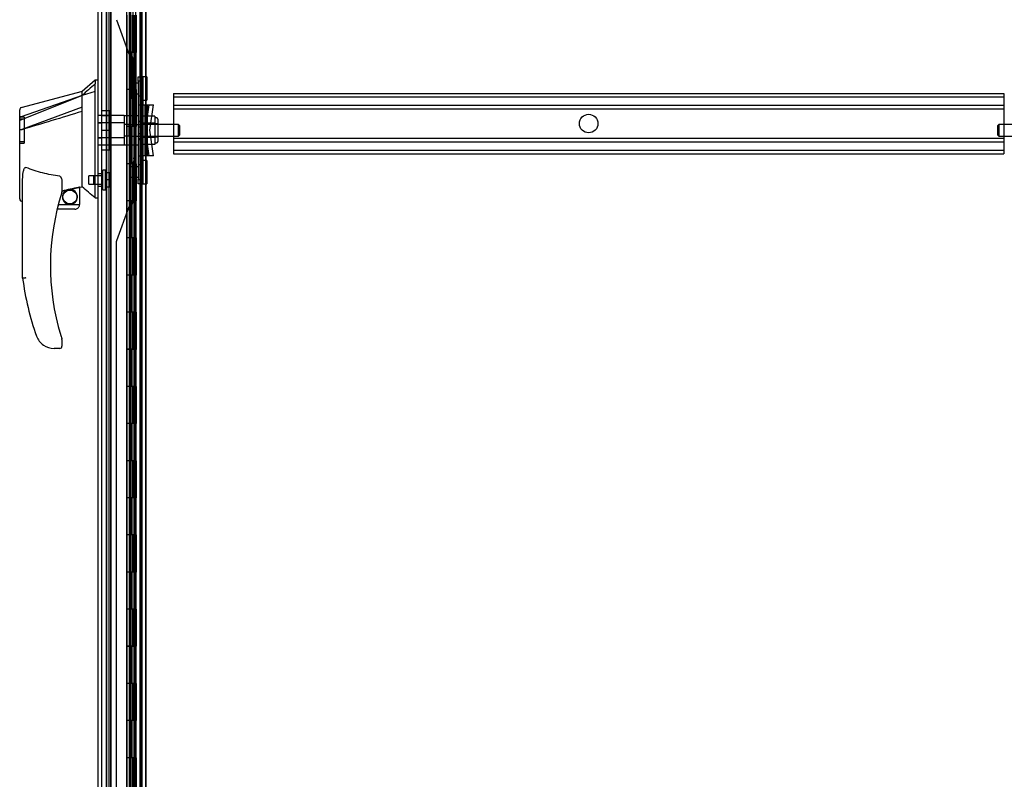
# Model space of a CAD drawing. Header units: inches. Extents: x 1 to 359, y -2 to 239.
# Tile 2 of 103: x 19 to 46, y 89 to 109. Entities that reach past the tile are written whole.
import ezdxf
from ezdxf.lldxf.tags import DXFTag

# ---------------------------------------------------------------- set-up
doc = ezdxf.new("R2010")
doc.units = ezdxf.units.IN
doc.header["$MEASUREMENT"] = 0
for name, color, linetype in [('COM53964-2', 7, 'Continuous'), ('COM54746-60', 7, 'Continuous'), ('COM70220', 7, 'Continuous'), ('COM70739-9', 7, 'Continuous'), ('COM70838', 7, 'Continuous'), ('COM70839-3', 7, 'Continuous'), ('COM71196-8', 7, 'Continuous'), ('COM71197-1', 7, 'Continuous'), ('Default', 7, 'Continuous'), ('HAN13068', 7, 'Continuous'), ('HAN13068_NUT', 7, 'Continuous'), ('HAN13068_SCREW', 7, 'Continuous'), ('HAN_NUT', 7, 'Continuous'), ('RVT19000', 7, 'Continuous'), ('SPC87322', 7, 'Continuous')]:
    doc.layers.add(name, color=color, linetype=linetype)
tags = doc.linetypes.add('HIDDEN2', pattern=[0.1875, 0.125, -0.0625]).pattern_tags.tags
tags[6:7] = [DXFTag(74, 4), DXFTag(75, 0), DXFTag(340, '0'), DXFTag(46, 0.0), DXFTag(50, 0.0), DXFTag(44, 0.0), DXFTag(45, 0.0)]
tags[4:5] = [DXFTag(74, 4), DXFTag(75, 0), DXFTag(340, '0'), DXFTag(46, 0.0), DXFTag(50, 0.0), DXFTag(44, 0.0), DXFTag(45, 0.0)]

# ---------------------------------------------------------------- blocks, each defined once
blk = doc.blocks.new('SE1')
at = {"layer": 'COM53964-2', "color": 7, "linetype": 'HIDDEN2'}
for p, q in [((23.159, 107.513), (23.159, 107.375)), ((23.159, 107.513), (45.534, 107.513)), ((45.534, 107.513), (45.534, 107.375)), ((23.159, 107.418), (45.534, 107.418)), ((23.159, 107.375), (23.159, 106.026)), ((23.159, 107.194), (45.534, 107.194)), ((45.534, 107.375), (45.534, 106.026)), ((23.159, 107.099), (45.534, 107.099)), ((23.159, 106.302), (45.534, 106.302)), ((23.159, 106.207), (45.534, 106.207)), ((23.159, 106.026), (23.159, 105.888)), ((23.159, 105.983), (45.534, 105.983)), ((23.159, 105.888), (45.534, 105.888)), ((45.534, 106.026), (45.534, 105.888))]:
    blk.add_line(p, q, dxfattribs=at)
blk.add_circle((34.347, 106.7), 0.25, dxfattribs=at)
at = {"layer": 'COM54746-60', "color": 7, "linetype": 'HIDDEN2'}
for p, q in [((21.414, 136.618), (21.414, 76.618)), ((22.255, 136.618), (22.255, 76.618)), ((21.969, 135.618), (21.969, 76.618)), ((22.069, 76.618), (22.069, 135.618)), ((21.964, 109.618), (21.964, 108.617)), ((22.008, 109.618), (22.008, 108.617)), ((22.014, 109.618), (22.014, 108.617)), ((22.019, 108.618), (22.019, 109.618)), ((22.061, 108.618), (22.061, 109.618)), ((22.074, 108.617), (22.074, 109.618)), ((22.106, 108.618), (22.106, 109.618)), ((22.154, 108.618), (22.154, 109.618)), ((22.255, 109.466), (22.317, 109.466)), ((21.964, 108.619), (21.902, 108.619)), ((21.964, 108.619), (22.008, 108.619)), ((21.964, 108.618), (21.964, 107.618)), ((22.136, 108.619), (22.008, 108.619)), ((22.008, 107.618), (22.008, 108.617)), ((22.014, 107.618), (22.014, 108.617)), ((22.019, 108.618), (22.019, 107.618)), ((22.061, 108.618), (22.061, 107.618)), ((22.074, 107.618), (22.074, 108.617)), ((22.136, 108.617), (22.136, 108.618)), ((22.136, 107.618), (22.136, 108.617)), ((22.145, 108.618), (22.145, 107.618)), ((22.15, 107.618), (22.15, 108.618)), ((22.154, 108.618), (22.15, 108.618)), ((22.154, 107.618), (22.154, 108.618)), ((21.964, 107.618), (21.964, 106.617)), ((22.008, 107.618), (22.008, 106.617)), ((22.014, 107.618), (22.014, 106.617)), ((22.019, 106.618), (22.019, 107.618)), ((22.061, 106.618), (22.061, 107.618)), ((22.074, 106.617), (22.074, 107.618)), ((22.106, 106.618), (22.106, 107.618)), ((22.154, 107.618), (22.15, 107.618)), ((22.154, 106.618), (22.154, 107.618)), ((21.964, 106.619), (21.902, 106.619)), ((21.964, 106.619), (22.008, 106.619)), ((21.964, 106.618), (21.964, 105.618)), ((22.136, 106.619), (22.008, 106.619)), ((22.008, 105.618), (22.008, 106.617)), ((22.014, 105.618), (22.014, 106.617)), ((22.019, 106.618), (22.019, 105.618)), ((22.061, 106.618), (22.061, 105.618)), ((22.074, 105.618), (22.074, 106.617)), ((22.136, 106.617), (22.136, 106.618)), ((22.136, 105.618), (22.136, 106.617)), ((22.145, 106.618), (22.145, 105.618)), ((22.15, 105.618), (22.15, 106.618)), ((22.154, 106.618), (22.15, 106.618)), ((22.154, 105.618), (22.154, 106.618)), ((21.964, 105.618), (21.964, 104.617)), ((22.008, 105.618), (22.008, 104.617)), ((22.014, 105.618), (22.014, 104.617)), ((22.019, 104.618), (22.019, 105.618)), ((22.061, 104.618), (22.061, 105.618)), ((22.074, 104.617), (22.074, 105.618)), ((22.106, 104.618), (22.106, 105.618)), ((22.154, 105.618), (22.15, 105.618)), ((22.154, 104.618), (22.154, 105.618)), ((21.964, 104.619), (21.902, 104.619)), ((21.964, 104.619), (22.008, 104.619)), ((21.964, 104.618), (21.964, 103.618)), ((22.136, 104.619), (22.008, 104.619)), ((22.008, 103.618), (22.008, 104.617)), ((22.014, 103.618), (22.014, 104.617)), ((22.019, 104.618), (22.019, 103.618)), ((22.061, 104.618), (22.061, 103.618)), ((22.074, 103.618), (22.074, 104.617)), ((22.136, 104.617), (22.136, 104.618)), ((22.136, 103.618), (22.136, 104.617)), ((22.145, 104.618), (22.145, 103.618)), ((22.15, 103.618), (22.15, 104.618)), ((22.154, 104.618), (22.15, 104.618)), ((22.154, 103.618), (22.154, 104.618)), ((22.317, 103.77), (22.255, 103.77)), ((21.964, 103.618), (21.964, 102.617)), ((22.008, 103.618), (22.008, 102.617)), ((22.014, 103.618), (22.014, 102.617)), ((22.019, 102.618), (22.019, 103.618)), ((22.061, 102.618), (22.061, 103.618)), ((22.074, 102.617), (22.074, 103.618)), ((22.106, 102.618), (22.106, 103.618)), ((22.154, 103.618), (22.15, 103.618)), ((22.154, 102.618), (22.154, 103.618)), ((22.255, 103.466), (22.317, 103.466)), ((21.964, 102.619), (21.902, 102.619)), ((21.964, 102.619), (22.008, 102.619)), ((21.964, 102.618), (21.964, 101.618)), ((22.136, 102.619), (22.008, 102.619)), ((22.008, 101.618), (22.008, 102.617)), ((22.014, 101.618), (22.014, 102.617)), ((22.019, 102.618), (22.019, 101.618)), ((22.061, 102.618), (22.061, 101.618)), ((22.074, 101.618), (22.074, 102.617)), ((22.136, 102.617), (22.136, 102.618)), ((22.136, 101.618), (22.136, 102.617)), ((22.145, 102.618), (22.145, 101.618)), ((22.15, 101.618), (22.15, 102.618)), ((22.154, 102.618), (22.15, 102.618)), ((22.154, 101.618), (22.154, 102.618)), ((21.964, 101.618), (21.964, 100.617)), ((22.008, 101.618), (22.008, 100.617)), ((22.014, 101.618), (22.014, 100.617)), ((22.019, 100.618), (22.019, 101.618)), ((22.061, 100.618), (22.061, 101.618)), ((22.074, 100.617), (22.074, 101.618)), ((22.106, 100.618), (22.106, 101.618)), ((22.154, 101.618), (22.15, 101.618)), ((22.154, 100.618), (22.154, 101.618)), ((21.964, 100.619), (21.902, 100.619)), ((21.964, 100.619), (22.008, 100.619)), ((21.964, 100.618), (21.964, 99.618)), ((22.136, 100.619), (22.008, 100.619)), ((22.008, 99.618), (22.008, 100.617)), ((22.014, 99.618), (22.014, 100.617)), ((22.019, 100.618), (22.019, 99.618)), ((22.061, 100.618), (22.061, 99.618)), ((22.074, 99.618), (22.074, 100.617)), ((22.136, 100.617), (22.136, 100.618)), ((22.136, 99.618), (22.136, 100.617)), ((22.145, 100.618), (22.145, 99.618)), ((22.15, 99.618), (22.15, 100.618)), ((22.154, 100.618), (22.15, 100.618)), ((22.154, 99.618), (22.154, 100.618)), ((21.964, 99.618), (21.964, 98.617)), ((22.008, 99.618), (22.008, 98.617)), ((22.014, 99.618), (22.014, 98.617)), ((22.019, 98.618), (22.019, 99.618)), ((22.061, 98.618), (22.061, 99.618)), ((22.074, 98.617), (22.074, 99.618)), ((22.106, 98.618), (22.106, 99.618)), ((22.154, 99.618), (22.15, 99.618)), ((22.154, 98.618), (22.154, 99.618)), ((21.964, 98.619), (21.902, 98.619)), ((21.964, 98.619), (22.008, 98.619)), ((21.964, 98.618), (21.964, 97.618)), ((22.136, 98.619), (22.008, 98.619)), ((22.008, 97.618), (22.008, 98.617)), ((22.014, 97.618), (22.014, 98.617)), ((22.019, 98.618), (22.019, 97.618)), ((22.061, 98.618), (22.061, 97.618)), ((22.074, 97.618), (22.074, 98.617)), ((22.136, 98.617), (22.136, 98.618)), ((22.136, 97.618), (22.136, 98.617)), ((22.145, 98.618), (22.145, 97.618)), ((22.15, 97.618), (22.15, 98.618)), ((22.154, 98.618), (22.15, 98.618)), ((22.154, 97.618), (22.154, 98.618)), ((22.317, 97.77), (22.255, 97.77)), ((21.964, 97.618), (21.964, 96.617)), ((22.008, 97.618), (22.008, 96.617)), ((22.014, 97.618), (22.014, 96.617)), ((22.019, 96.618), (22.019, 97.618)), ((22.061, 96.618), (22.061, 97.618)), ((22.074, 96.617), (22.074, 97.618)), ((22.106, 96.618), (22.106, 97.618)), ((22.154, 97.618), (22.15, 97.618)), ((22.154, 96.618), (22.154, 97.618)), ((22.255, 97.466), (22.317, 97.466)), ((21.964, 96.619), (21.902, 96.619)), ((21.964, 96.619), (22.008, 96.619)), ((21.964, 96.618), (21.964, 95.618)), ((22.136, 96.619), (22.008, 96.619)), ((22.008, 95.618), (22.008, 96.617)), ((22.014, 95.618), (22.014, 96.617)), ((22.019, 96.618), (22.019, 95.618)), ((22.061, 96.618), (22.061, 95.618)), ((22.074, 95.618), (22.074, 96.617)), ((22.136, 96.617), (22.136, 96.618)), ((22.136, 95.618), (22.136, 96.617)), ((22.145, 96.618), (22.145, 95.618)), ((22.15, 95.618), (22.15, 96.618)), ((22.154, 96.618), (22.15, 96.618)), ((22.154, 95.618), (22.154, 96.618)), ((21.964, 95.618), (21.964, 94.617)), ((22.008, 95.618), (22.008, 94.617)), ((22.014, 95.618), (22.014, 94.617)), ((22.019, 94.618), (22.019, 95.618)), ((22.061, 94.618), (22.061, 95.618)), ((22.074, 94.617), (22.074, 95.618)), ((22.106, 94.618), (22.106, 95.618)), ((22.154, 95.618), (22.15, 95.618)), ((22.154, 94.618), (22.154, 95.618)), ((21.964, 94.619), (21.902, 94.619)), ((21.964, 94.619), (22.008, 94.619)), ((21.964, 94.618), (21.964, 93.618)), ((22.136, 94.619), (22.008, 94.619)), ((22.008, 93.618), (22.008, 94.617)), ((22.014, 93.618), (22.014, 94.617)), ((22.019, 94.618), (22.019, 93.618)), ((22.061, 94.618), (22.061, 93.618)), ((22.074, 93.618), (22.074, 94.617)), ((22.136, 94.617), (22.136, 94.618)), ((22.136, 93.618), (22.136, 94.617)), ((22.145, 94.618), (22.145, 93.618)), ((22.15, 93.618), (22.15, 94.618)), ((22.154, 94.618), (22.15, 94.618)), ((22.154, 93.618), (22.154, 94.618)), ((21.964, 93.618), (21.964, 92.617)), ((22.008, 93.618), (22.008, 92.617)), ((22.014, 93.618), (22.014, 92.617)), ((22.019, 92.618), (22.019, 93.618)), ((22.061, 92.618), (22.061, 93.618)), ((22.074, 92.617), (22.074, 93.618)), ((22.106, 92.618), (22.106, 93.618)), ((22.154, 93.618), (22.15, 93.618)), ((22.154, 92.618), (22.154, 93.618)), ((21.964, 92.619), (21.902, 92.619)), ((21.964, 92.619), (22.008, 92.619)), ((21.964, 92.618), (21.964, 91.618)), ((22.136, 92.619), (22.008, 92.619)), ((22.008, 91.618), (22.008, 92.617)), ((22.014, 91.618), (22.014, 92.617)), ((22.019, 92.618), (22.019, 91.618)), ((22.061, 92.618), (22.061, 91.618)), ((22.074, 91.618), (22.074, 92.617)), ((22.136, 92.617), (22.136, 92.618)), ((22.136, 91.618), (22.136, 92.617)), ((22.145, 92.618), (22.145, 91.618)), ((22.15, 91.618), (22.15, 92.618)), ((22.154, 92.618), (22.15, 92.618)), ((22.154, 91.618), (22.154, 92.618)), ((21.964, 91.618), (21.964, 90.617)), ((22.008, 91.618), (22.008, 90.617)), ((22.014, 91.618), (22.014, 90.617)), ((22.019, 90.618), (22.019, 91.618)), ((22.061, 90.618), (22.061, 91.618)), ((22.074, 90.617), (22.074, 91.618)), ((22.106, 90.618), (22.106, 91.618)), ((22.154, 91.618), (22.15, 91.618)), ((22.154, 90.618), (22.154, 91.618)), ((22.317, 91.77), (22.255, 91.77)), ((22.255, 91.466), (22.317, 91.466)), ((21.964, 90.619), (21.902, 90.619)), ((21.964, 90.619), (22.008, 90.619)), ((21.964, 90.618), (21.964, 89.618)), ((22.136, 90.619), (22.008, 90.619)), ((22.008, 89.618), (22.008, 90.617)), ((22.014, 89.618), (22.014, 90.617)), ((22.019, 90.618), (22.019, 89.618)), ((22.061, 90.618), (22.061, 89.618)), ((22.074, 89.618), (22.074, 90.617)), ((22.136, 90.617), (22.136, 90.618)), ((22.136, 89.618), (22.136, 90.617)), ((22.145, 90.618), (22.145, 89.618)), ((22.15, 89.618), (22.15, 90.618)), ((22.154, 90.618), (22.15, 90.618)), ((22.154, 89.618), (22.154, 90.618)), ((21.964, 89.618), (21.964, 88.617)), ((22.008, 89.618), (22.008, 88.617)), ((22.014, 89.618), (22.014, 88.617)), ((22.019, 88.618), (22.019, 89.618)), ((22.061, 88.618), (22.061, 89.618)), ((22.074, 88.617), (22.074, 89.618)), ((22.106, 88.618), (22.106, 89.618)), ((22.154, 89.618), (22.15, 89.618)), ((22.154, 88.618), (22.154, 89.618))]:
    blk.add_line(p, q, dxfattribs=at)
at = {"layer": 'COM54746-60', "color": 7, "linetype": 'Continuous'}
for p, q in [((21.902, 109.618), (21.902, 108.617)), ((22.136, 108.618), (22.136, 109.618)), ((22.145, 108.618), (22.145, 109.618)), ((22.15, 109.618), (22.15, 108.618)), ((22.106, 108.618), (21.902, 108.618)), ((21.902, 108.618), (21.902, 107.618)), ((22.136, 108.617), (21.902, 108.617)), ((22.106, 108.618), (22.106, 107.618)), ((22.15, 108.618), (22.106, 108.618)), ((21.902, 107.618), (21.902, 106.617)), ((22.106, 107.618), (21.902, 107.618)), ((22.106, 107.618), (21.902, 107.618)), ((22.15, 107.618), (22.106, 107.618)), ((22.136, 106.618), (22.136, 107.618)), ((22.145, 106.618), (22.145, 107.618)), ((22.15, 107.618), (22.15, 106.618)), ((22.106, 106.618), (21.902, 106.618)), ((21.902, 106.618), (21.902, 105.618)), ((22.136, 106.617), (21.902, 106.617)), ((22.106, 106.618), (22.106, 105.618)), ((22.15, 106.618), (22.106, 106.618)), ((21.902, 105.618), (21.902, 104.617)), ((22.106, 105.618), (21.902, 105.618)), ((22.106, 105.618), (21.902, 105.618)), ((22.15, 105.618), (22.106, 105.618)), ((22.136, 104.618), (22.136, 105.618)), ((22.145, 104.618), (22.145, 105.618)), ((22.15, 105.618), (22.15, 104.618)), ((22.106, 104.618), (21.902, 104.618)), ((21.902, 104.618), (21.902, 103.618)), ((22.136, 104.617), (21.902, 104.617)), ((22.106, 104.618), (22.106, 103.618)), ((22.15, 104.618), (22.106, 104.618)), ((21.902, 103.618), (21.902, 102.617)), ((22.106, 103.618), (21.902, 103.618)), ((22.106, 103.618), (21.902, 103.618)), ((22.15, 103.618), (22.106, 103.618)), ((22.136, 102.618), (22.136, 103.618)), ((22.145, 102.618), (22.145, 103.618)), ((22.15, 103.618), (22.15, 102.618)), ((22.106, 102.618), (21.902, 102.618)), ((21.902, 102.618), (21.902, 101.618)), ((22.136, 102.617), (21.902, 102.617)), ((22.106, 102.618), (22.106, 101.618)), ((22.15, 102.618), (22.106, 102.618)), ((21.902, 101.618), (21.902, 100.617)), ((22.106, 101.618), (21.902, 101.618)), ((22.106, 101.618), (21.902, 101.618)), ((22.15, 101.618), (22.106, 101.618)), ((22.136, 100.618), (22.136, 101.618)), ((22.145, 100.618), (22.145, 101.618)), ((22.15, 101.618), (22.15, 100.618)), ((22.106, 100.618), (21.902, 100.618)), ((21.902, 100.618), (21.902, 99.618)), ((22.136, 100.617), (21.902, 100.617)), ((22.106, 100.618), (22.106, 99.618)), ((22.15, 100.618), (22.106, 100.618)), ((21.902, 99.618), (21.902, 98.617)), ((22.106, 99.618), (21.902, 99.618)), ((22.106, 99.618), (21.902, 99.618)), ((22.15, 99.618), (22.106, 99.618)), ((22.136, 98.618), (22.136, 99.618)), ((22.145, 98.618), (22.145, 99.618)), ((22.15, 99.618), (22.15, 98.618)), ((22.106, 98.618), (21.902, 98.618)), ((21.902, 98.618), (21.902, 97.618)), ((22.136, 98.617), (21.902, 98.617)), ((22.106, 98.618), (22.106, 97.618)), ((22.15, 98.618), (22.106, 98.618)), ((21.902, 97.618), (21.902, 96.617)), ((22.106, 97.618), (21.902, 97.618)), ((22.106, 97.618), (21.902, 97.618)), ((22.15, 97.618), (22.106, 97.618)), ((22.136, 96.618), (22.136, 97.618)), ((22.145, 96.618), (22.145, 97.618)), ((22.15, 97.618), (22.15, 96.618)), ((22.106, 96.618), (21.902, 96.618)), ((21.902, 96.618), (21.902, 95.618)), ((22.136, 96.617), (21.902, 96.617)), ((22.106, 96.618), (22.106, 95.618)), ((22.15, 96.618), (22.106, 96.618)), ((21.902, 95.618), (21.902, 94.617)), ((22.106, 95.618), (21.902, 95.618)), ((22.106, 95.618), (21.902, 95.618)), ((22.15, 95.618), (22.106, 95.618)), ((22.136, 94.618), (22.136, 95.618)), ((22.145, 94.618), (22.145, 95.618)), ((22.15, 95.618), (22.15, 94.618)), ((22.106, 94.618), (21.902, 94.618)), ((21.902, 94.618), (21.902, 93.618)), ((22.136, 94.617), (21.902, 94.617)), ((22.106, 94.618), (22.106, 93.618)), ((22.15, 94.618), (22.106, 94.618)), ((21.902, 93.618), (21.902, 92.617)), ((22.106, 93.618), (21.902, 93.618)), ((22.106, 93.618), (21.902, 93.618)), ((22.15, 93.618), (22.106, 93.618)), ((22.136, 92.618), (22.136, 93.618)), ((22.145, 92.618), (22.145, 93.618)), ((22.15, 93.618), (22.15, 92.618)), ((22.106, 92.618), (21.902, 92.618)), ((21.902, 92.618), (21.902, 91.618)), ((22.136, 92.617), (21.902, 92.617)), ((22.106, 92.618), (22.106, 91.618)), ((22.15, 92.618), (22.106, 92.618)), ((21.902, 91.618), (21.902, 90.617)), ((22.106, 91.618), (21.902, 91.618)), ((22.106, 91.618), (21.902, 91.618)), ((22.15, 91.618), (22.106, 91.618)), ((22.136, 90.618), (22.136, 91.618)), ((22.145, 90.618), (22.145, 91.618)), ((22.15, 91.618), (22.15, 90.618)), ((22.106, 90.618), (21.902, 90.618)), ((21.902, 90.618), (21.902, 89.618)), ((22.136, 90.617), (21.902, 90.617)), ((22.106, 90.618), (22.106, 89.618)), ((22.15, 90.618), (22.106, 90.618)), ((21.902, 89.618), (21.902, 88.617)), ((22.106, 89.618), (21.902, 89.618)), ((22.106, 89.618), (21.902, 89.618)), ((22.15, 89.618), (22.106, 89.618)), ((22.136, 88.618), (22.136, 89.618)), ((22.145, 88.618), (22.145, 89.618)), ((22.15, 89.618), (22.15, 88.618))]:
    blk.add_line(p, q, dxfattribs=at)
at = {"layer": 'COM70220', "color": 7, "linetype": 'HIDDEN2'}
for p, q in [((21.226, 76.052), (21.226, 137.112)), ((21.227, 76.052), (21.227, 137.112)), ((21.229, 76.052), (21.229, 137.112)), ((21.475, 76.052), (21.475, 137.112))]:
    blk.add_line(p, q, dxfattribs=at)
at = {"layer": 'COM70739-9', "color": 7, "linetype": 'HIDDEN2'}
for p, q in [((21.35, 136.947), (21.35, 76.327)), ((21.475, 136.947), (21.475, 76.327)), ((22.287, 136.947), (22.287, 76.327)), ((22.412, 136.947), (22.412, 76.327))]:
    blk.add_line(p, q, dxfattribs=at)
at = {"layer": 'COM70838', "color": 7, "linetype": 'HIDDEN2'}
for p, q in [((22.207, 107.83), (22.207, 107.955)), ((22.207, 107.955), (22.332, 107.955)), ((22.332, 107.838), (22.207, 107.838)), ((22.207, 107.83), (22.207, 105.205)), ((22.332, 107.955), (22.332, 107.83)), ((22.332, 107.83), (22.332, 105.205)), ((22.207, 107.448), (22.332, 107.448)), ((22.207, 107.205), (22.335, 107.205)), ((22.265, 107.205), (22.265, 105.83)), ((22.267, 107.205), (22.267, 105.83)), ((22.335, 107.205), (22.449, 107.205)), ((22.39, 107.205), (22.39, 105.83)), ((22.493, 107.205), (22.393, 106.518)), ((22.426, 107.205), (22.426, 105.83)), ((22.449, 107.205), (22.449, 105.83)), ((22.449, 107.205), (22.619, 107.205)), ((22.519, 106.518), (22.619, 107.205)), ((22.207, 106.763), (22.332, 106.763)), ((22.332, 106.604), (22.207, 106.604)), ((22.207, 106.431), (22.332, 106.431)), ((22.393, 106.518), (22.493, 105.83)), ((22.619, 105.83), (22.519, 106.518)), ((22.207, 106.273), (22.332, 106.273)), ((22.207, 105.83), (22.346, 105.83)), ((22.449, 105.83), (22.346, 105.83)), ((22.619, 105.83), (22.449, 105.83)), ((22.332, 105.587), (22.207, 105.587)), ((22.207, 105.08), (22.207, 105.205)), ((22.207, 105.197), (22.332, 105.197)), ((22.332, 105.08), (22.207, 105.08)), ((22.332, 105.205), (22.332, 105.08))]:
    blk.add_line(p, q, dxfattribs=at)
for centre, start, end in [((22.449, 107.26), 180, 208.0398), ((22.449, 107.233), 180, 193.5446), ((22.449, 105.803), 166.4554, 180), ((22.449, 105.775), 151.9602, 180)]:
    blk.add_arc(centre, 0.117, start, end, dxfattribs=at)
at = {"layer": 'COM70839-3', "color": 7, "linetype": 'HIDDEN2'}
for p, q in [((22.073, 107.28), (22.073, 135.182)), ((22.145, 107.28), (22.145, 135.182)), ((21.622, 109.498), (21.953, 108.579)), ((22.059, 108.418), (22.103, 108.418)), ((22.059, 107.368), (22.059, 108.418)), ((22.103, 107.368), (22.103, 108.418)), ((22.145, 107.784), (22.073, 107.784)), ((22.073, 107.503), (22.145, 107.503)), ((22.059, 107.368), (22.103, 107.368)), ((22.073, 107.268), (22.073, 107.28)), ((22.145, 107.28), (22.073, 107.28)), ((22.145, 107.268), (22.073, 107.268)), ((22.145, 107.28), (22.145, 107.268)), ((22.059, 105.667), (22.103, 105.667)), ((22.059, 105.667), (22.059, 104.617)), ((22.073, 105.767), (22.145, 105.767)), ((22.073, 105.756), (22.073, 105.767)), ((22.073, 77.853), (22.073, 105.756)), ((22.145, 105.756), (22.073, 105.756)), ((22.103, 105.667), (22.103, 104.617)), ((22.145, 105.767), (22.145, 105.756)), ((22.145, 77.853), (22.145, 105.756)), ((22.145, 105.533), (22.073, 105.533)), ((22.073, 105.252), (22.145, 105.252)), ((21.953, 104.456), (21.622, 103.538)), ((21.614, 103.495), (21.614, 77.853))]:
    blk.add_line(p, q, dxfattribs=at)
for centre, radius, start, end in [((22.071, 108.622), 0.125, 199.8633, 244.8156), ((21.975, 108.418), 0.1, 51.6473, 64.8156), ((21.933, 108.425), 0.126, 356.7518, 34.4855), ((21.975, 104.617), 0.1, 295.1844, 308.3527), ((21.935, 104.61), 0.125, 325.3217, 3.4411), ((22.071, 104.414), 0.125, 115.1844, 160.1367), ((21.739, 103.495), 0.125, 160.1367, 180)]:
    blk.add_arc(centre, radius, start, end, dxfattribs=at)
for points, knots in [([(22.037, 108.497), (22.039, 108.496), (22.041, 108.495), (22.047, 108.492), (22.055, 108.488), (22.07, 108.479), (22.085, 108.466), (22.094, 108.452), (22.099, 108.441), (22.102, 108.432), (22.103, 108.424), (22.103, 108.42), (22.103, 108.418)], [0, 0, 0, 0, 0.046761, 0.078989, 0.156051, 0.302551, 0.565706, 0.683753, 0.793954, 0.898513, 0.94939, 1, 1, 1, 1]), ([(22.145, 107.28), (22.145, 107.284), (22.142, 107.29), (22.133, 107.302), (22.127, 107.309), (22.116, 107.324), (22.111, 107.333), (22.106, 107.346), (22.105, 107.35), (22.104, 107.357), (22.103, 107.36), (22.103, 107.362), (22.103, 107.363), (22.103, 107.364), (22.103, 107.365), (22.103, 107.366), (22.103, 107.367), (22.103, 107.368)], [0, 0, 0, 0, 0.25, 0.25, 0.5, 0.5, 0.75, 0.75, 0.875, 0.875, 0.9375, 0.9375, 0.953125, 0.953125, 0.96875, 0.96875, 1, 1, 1, 1]), ([(22.103, 105.667), (22.103, 105.668), (22.103, 105.669), (22.103, 105.67), (22.103, 105.67), (22.103, 105.672), (22.103, 105.673), (22.103, 105.676), (22.104, 105.679), (22.105, 105.685), (22.106, 105.69), (22.112, 105.703), (22.116, 105.711), (22.127, 105.727), (22.133, 105.734), (22.14, 105.743), (22.142, 105.746), (22.143, 105.749), (22.144, 105.75), (22.144, 105.751), (22.144, 105.752), (22.145, 105.752), (22.145, 105.753), (22.145, 105.753), (22.145, 105.753), (22.145, 105.754), (22.145, 105.754), (22.145, 105.754), (22.145, 105.755), (22.145, 105.756)], [0, 0, 0, 0, 0.015625, 0.015625, 0.03125, 0.03125, 0.0625, 0.0625, 0.125, 0.125, 0.25, 0.25, 0.5, 0.5, 0.75, 0.75, 0.875, 0.875, 0.90625, 0.90625, 0.9375, 0.9375, 0.953125, 0.953125, 0.960938, 0.960938, 0.96875, 0.96875, 1, 1, 1, 1]), ([(22.103, 104.617), (22.103, 104.615), (22.103, 104.612), (22.102, 104.604), (22.099, 104.595), (22.094, 104.584), (22.085, 104.569), (22.07, 104.557), (22.055, 104.547), (22.047, 104.543), (22.041, 104.541), (22.039, 104.54), (22.037, 104.539)], [0, 0, 0, 0, 0.05061, 0.101487, 0.206046, 0.316229, 0.434294, 0.697449, 0.843949, 0.921009, 0.953225, 1, 1, 1, 1])]:
    blk.add_open_spline(points, degree=3, knots=knots, dxfattribs=at)
at = {"layer": 'COM71196-8', "color": 7, "linetype": 'Continuous'}
for p, q in [((21.9, 75.447), (21.9, 137.789)), ((21.13, 75.542), (21.13, 137.694))]:
    blk.add_line(p, q, dxfattribs=at)
at = {"layer": 'COM71196-8', "color": 7, "linetype": 'HIDDEN2'}
for p, q in [((21.225, 75.542), (21.225, 137.694)), ((22.005, 137.354), (22.005, 75.854)), ((21.13, 106.716), (21.225, 106.716)), ((21.13, 106.319), (21.225, 106.319)), ((21.225, 105.347), (21.13, 105.347)), ((21.13, 105.013), (21.225, 105.013))]:
    blk.add_line(p, q, dxfattribs=at)
at = {"layer": 'COM71197-1', "color": 7, "linetype": 'HIDDEN2'}
for p, q in [((21.35, 75.949), (21.35, 137.259)), ((22.412, 75.949), (22.412, 137.259))]:
    blk.add_line(p, q, dxfattribs=at)
at = {"layer": 'COM71197-1', "color": 7, "linetype": 'Continuous'}
blk.add_line((22.317, 75.949), (22.317, 137.259), dxfattribs=at)
at = {"layer": 'HAN13068', "color": 7, "linetype": 'Continuous'}
for p, q in [((21.05, 107.868), (20.695, 107.568)), ((21.13, 107.868), (21.047, 107.868)), ((21.05, 107.868), (21.05, 107.766)), ((21.05, 107.706), (21.05, 107.766)), ((20.695, 107.568), (19.047, 107.126)), ((20.695, 107.456), (19.06, 106.8)), ((20.695, 107.456), (20.695, 107.568)), ((20.695, 107.309), (20.695, 107.456)), ((21.05, 107.62), (21.05, 107.706)), ((21.05, 105.13), (21.05, 107.62)), ((20.695, 107.215), (20.695, 107.309)), ((20.695, 107.142), (20.695, 107.215)), ((19.015, 106.775), (19.015, 107.072)), ((20.695, 107.142), (19.071, 106.539)), ((20.695, 105.257), (20.695, 107.142)), ((19.015, 106.818), (19.015, 106.798)), ((19.015, 106.541), (19.015, 106.775)), ((19.015, 104.668), (19.015, 106.541)), ((19.069, 106.538), (19.071, 106.539)), ((19.095, 102.535), (19.095, 105.205)), ((20.155, 105.125), (20.155, 104.861)), ((20.695, 105.11), (20.695, 105.257)), ((20.695, 104.998), (20.695, 105.11)), ((21.05, 104.725), (21.05, 105.13)), ((20.155, 104.875), (20.282, 104.905)), ((20.366, 104.924), (20.6, 104.979)), ((20.63, 104.982), (20.695, 104.998)), ((20.63, 104.982), (20.63, 104.983)), ((20.63, 104.983), (20.63, 104.518)), ((19.089, 104.61), (19.095, 104.611)), ((21.05, 104.7), (21.05, 104.725)), ((21.05, 104.698), (21.13, 104.698)), ((20.505, 104.393), (20.025, 104.393)), ((20.057, 104.518), (20.63, 104.518)), ((20.155, 100.881), (20.155, 100.703)), ((19.658, 100.733), (19.657, 100.731)), ((20.095, 100.643), (19.94, 100.643))]:
    blk.add_line(p, q, dxfattribs=at)
at = {"layer": 'HAN13068', "color": 7, "linetype": 'HIDDEN2'}
for p, q in [((20.695, 107.456), (19.057, 106.884)), ((21.05, 107.561), (20.695, 107.456)), ((19.14, 106.868), (19.015, 106.868)), ((19.14, 106.818), (19.015, 106.818)), ((19.14, 106.868), (19.14, 106.168)), ((21.832, 106.913), (21.13, 106.913)), ((21.832, 106.717), (21.13, 106.717)), ((21.832, 106.913), (21.832, 106.717)), ((21.832, 106.717), (21.832, 106.318)), ((21.957, 106.678), (21.832, 106.678)), ((21.957, 106.678), (21.957, 106.518)), ((23.292, 106.678), (22.332, 106.678)), ((23.292, 106.358), (23.292, 106.678)), ((23.322, 106.648), (23.292, 106.678)), ((45.402, 106.678), (45.372, 106.648)), ((45.402, 106.678), (45.402, 106.358)), ((46.362, 106.678), (45.402, 106.678)), ((19.07, 106.534), (19.069, 106.534)), ((21.957, 106.518), (21.957, 106.358)), ((23.322, 106.648), (23.322, 106.388)), ((45.372, 106.388), (45.372, 106.648)), ((19.015, 106.218), (19.14, 106.218)), ((19.015, 106.168), (19.14, 106.168)), ((21.832, 106.318), (21.13, 106.318)), ((21.957, 106.358), (21.832, 106.358)), ((21.832, 106.318), (21.832, 106.122)), ((22.332, 106.358), (23.292, 106.358)), ((23.292, 106.358), (23.322, 106.388)), ((45.372, 106.388), (45.402, 106.358)), ((45.402, 106.358), (46.362, 106.358)), ((21.832, 106.122), (21.13, 106.122)), ((21.255, 105.342), (21.13, 105.342)), ((21.005, 105.296), (21.005, 105.063)), ((21.255, 105.296), (21.005, 105.296)), ((21.005, 105.063), (21.255, 105.063)), ((21.13, 105.017), (21.255, 105.017)), ((19.095, 104.611), (19.096, 104.611)), ((21.05, 104.7), (21.05, 104.698))]:
    blk.add_line(p, q, dxfattribs=at)
at = {"layer": 'HAN13068', "color": 7, "linetype": 'Continuous'}
blk.add_circle((20.369, 104.722), 0.188, dxfattribs=at)
for centre, radius, start, end in [((19.075, 107.072), 0.06, 105.824, 180.0002), ((19.06, 106.899), 0.361, 262.9065, 271.5232), ((26.259, 102.871), 6.417, 162.105, 197.0102), ((20.095, 104.861), 0.06, 342.105, 0), ((20.369, 104.722), 0.202, 115.2676, 90.8956), ((20.107, 105.849), 0.961, 280.5316, 285.6316), ((-15.716, 61.551), 56.686, 49.5649, 50.0347), ((20.505, 104.518), 0.125, 270, 310.5358), ((20.505, 104.518), 0.125, 310.5358, 346.1135), ((20.505, 104.518), 0.125, 346.1135, 0), ((26.435, 103.47), 7.4, 187.261, 199.7146), ((19.94, 101.143), 0.5, 199.7146, 235.4377), ((20.095, 100.881), 0.06, 0, 17.895), ((19.94, 101.143), 0.5, 235.4377, 270), ((20.095, 100.703), 0.06, 270, 0)]:
    blk.add_arc(centre, radius, start, end, dxfattribs=at)
at = {"layer": 'HAN13068', "color": 7, "linetype": 'HIDDEN2'}
for centre, radius, start, end in [((19.075, 107.072), 0.06, 180.0002, 180.0185), ((20.369, 104.722), 0.202, 110.0952, 0), ((20.369, 104.722), 0.202, 0, 92.0856)]:
    blk.add_arc(centre, radius, start, end, dxfattribs=at)
at = {"layer": 'HAN13068', "color": 7, "linetype": 'Continuous'}
blk.add_ellipse((19.075, 104.668), major_axis=(0.06, 0), ratio=0.999979, start_param=3.141468, end_param=4.950188, dxfattribs=at)
at = {"layer": 'HAN13068', "color": 7, "linetype": 'HIDDEN2'}
blk.add_ellipse((19.075, 104.668), major_axis=(0.06, 0), ratio=0.999979, start_param=3.137508, end_param=3.141468, dxfattribs=at)
at = {"layer": 'HAN13068', "color": 7, "linetype": 'Continuous'}
blk.add_open_spline([(21.05, 107.766), (20.932, 107.662), (20.813, 107.559), (20.695, 107.456)], degree=3, dxfattribs=at)
at = {"layer": 'HAN13068', "color": 7, "linetype": 'HIDDEN2'}
for points in [[(20.695, 107.024), (20.154, 106.861), (19.612, 106.698), (19.07, 106.534)], [(20.6, 104.981), (20.452, 104.948), (20.303, 104.916), (20.155, 104.883)]]:
    blk.add_open_spline(points, degree=3, dxfattribs=at)
for points, knots in [([(19.057, 106.884), (19.045, 106.882), (19.034, 106.877), (19.019, 106.865), (19.015, 106.857), (19.015, 106.85)], [0, 0, 0, 0, 0.5, 0.5, 1, 1, 1, 1]), ([(19.069, 106.534), (19.061, 106.534), (19.054, 106.534), (19.041, 106.535), (19.035, 106.535), (19.028, 106.535), (19.026, 106.535), (19.022, 106.535), (19.02, 106.536), (19.018, 106.536), (19.017, 106.536), (19.015, 106.536), (19.015, 106.536), (19.015, 106.537)], [0, 0, 0, 0, 0.25, 0.25, 0.5, 0.5, 0.625, 0.625, 0.75, 0.75, 0.875, 0.875, 1, 1, 1, 1]), ([(20.63, 104.984), (20.63, 104.984), (20.629, 104.984), (20.626, 104.984), (20.624, 104.984), (20.616, 104.984), (20.608, 104.982), (20.6, 104.981)], [0, 0, 0, 0, 0.25, 0.25, 0.5, 0.5, 1, 1, 1, 1]), ([(20.032, 104.423), (20.031, 104.419), (20.03, 104.415), (20.028, 104.408), (20.028, 104.405), (20.026, 104.396), (20.025, 104.393), (20.025, 104.393)], [0, 0, 0, 0, 0.25, 0.25, 0.5, 0.5, 1, 1, 1, 1]), ([(20.057, 104.518), (20.057, 104.518), (20.056, 104.517), (20.056, 104.514), (20.055, 104.512), (20.053, 104.503), (20.051, 104.496), (20.049, 104.488)], [0, 0, 0, 0, 0.25, 0.25, 0.5, 0.5, 1, 1, 1, 1])]:
    blk.add_open_spline(points, degree=3, knots=knots, dxfattribs=at)
at = {"layer": 'HAN13068', "color": 7, "linetype": 'Continuous'}
for points, knots in [([(19.06, 106.8), (19.047, 106.798), (19.036, 106.795), (19.02, 106.786), (19.015, 106.78), (19.015, 106.775)], [0, 0, 0, 0, 0.5, 0.5, 1, 1, 1, 1]), ([(19.095, 105.205), (19.095, 105.263), (19.099, 105.32), (19.114, 105.406), (19.12, 105.434), (19.135, 105.475), (19.14, 105.488), (19.153, 105.506), (19.158, 105.512), (19.17, 105.52), (19.178, 105.521), (19.185, 105.518)], [0, 0, 0, 0, 0.5, 0.5, 0.75, 0.75, 0.875, 0.875, 0.9375, 0.9375, 1, 1, 1, 1]), ([(20.095, 105.28), (20.017, 105.29), (19.939, 105.303), (19.785, 105.332), (19.708, 105.35), (19.556, 105.389), (19.48, 105.411), (19.332, 105.461), (19.258, 105.488), (19.185, 105.518)], [0, 0, 0, 0, 0.25, 0.25, 0.5, 0.5, 0.75, 0.75, 1, 1, 1, 1]), ([(20.095, 105.28), (20.099, 105.279), (20.103, 105.278), (20.109, 105.273), (20.112, 105.271), (20.12, 105.263), (20.124, 105.257), (20.131, 105.244), (20.134, 105.237), (20.14, 105.223), (20.142, 105.217), (20.148, 105.196), (20.15, 105.182), (20.153, 105.16), (20.154, 105.153), (20.155, 105.139), (20.155, 105.132), (20.155, 105.125)], [0, 0, 0, 0, 0.0625, 0.0625, 0.125, 0.125, 0.25, 0.25, 0.375, 0.375, 0.5, 0.5, 0.75, 0.75, 0.875, 0.875, 1, 1, 1, 1]), ([(20.6, 104.979), (20.604, 104.98), (20.608, 104.981), (20.615, 104.982), (20.618, 104.982), (20.627, 104.983), (20.63, 104.983), (20.63, 104.983)], [0, 0, 0, 0, 0.25, 0.25, 0.5, 0.5, 1, 1, 1, 1]), ([(19.185, 102.541), (19.179, 102.54), (19.173, 102.54), (19.162, 102.539), (19.156, 102.539), (19.14, 102.538), (19.13, 102.537), (19.117, 102.536), (19.114, 102.536), (19.107, 102.536), (19.104, 102.536), (19.1, 102.535), (19.098, 102.535), (19.096, 102.535), (19.095, 102.535), (19.095, 102.535)], [0, 0, 0, 0, 0.125, 0.125, 0.25, 0.25, 0.5, 0.5, 0.625, 0.625, 0.75, 0.75, 0.875, 0.875, 1, 1, 1, 1]), ([(20.123, 100.994), (20.128, 100.977), (20.133, 100.959), (20.141, 100.934), (20.144, 100.925), (20.148, 100.913), (20.149, 100.909), (20.151, 100.904), (20.151, 100.903), (20.152, 100.9), (20.152, 100.899), (20.152, 100.899)], [0, 0, 0, 0, 0.5, 0.5, 0.75, 0.75, 0.875, 0.875, 0.9375, 0.9375, 1, 1, 1, 1])]:
    blk.add_open_spline(points, degree=3, knots=knots, dxfattribs=at)
at = {"layer": 'HAN13068_NUT', "color": 7, "linetype": 'HIDDEN2'}
for p, q in [((22.657, 106.902), (22.332, 106.902)), ((22.657, 106.71), (22.332, 106.71)), ((22.737, 106.693), (22.332, 106.693)), ((22.657, 106.902), (22.657, 106.806)), ((22.707, 106.85), (22.657, 106.85)), ((22.657, 106.806), (22.657, 106.71)), ((22.657, 106.71), (22.657, 106.518)), ((22.737, 106.82), (22.737, 106.215)), ((22.657, 106.518), (22.657, 106.326)), ((22.332, 106.343), (22.737, 106.343)), ((22.657, 106.326), (22.332, 106.326)), ((22.657, 106.134), (22.332, 106.134)), ((22.657, 106.326), (22.657, 106.23)), ((22.657, 106.23), (22.657, 106.134)), ((22.657, 106.185), (22.707, 106.185))]:
    blk.add_line(p, q, dxfattribs=at)
for centre, start, end in [((22.707, 106.82), 0, 90), ((22.707, 106.215), 270, 0)]:
    blk.add_arc(centre, 0.03, start, end, dxfattribs=at)
at = {"layer": 'HAN13068_SCREW', "color": 7, "linetype": 'HIDDEN2'}
for p, q in [((21.255, 104.917), (21.255, 105.442)), ((21.325, 105.442), (21.255, 105.442)), ((21.325, 104.917), (21.325, 105.442)), ((21.462, 105.372), (21.325, 105.372)), ((21.462, 105.18), (21.462, 105.372)), ((20.88, 105.064), (20.88, 105.296)), ((21.255, 105.296), (20.88, 105.296)), ((21.462, 105.18), (21.325, 105.18)), ((21.462, 104.987), (21.462, 105.18)), ((20.88, 105.064), (21.255, 105.064)), ((21.255, 104.917), (21.325, 104.917)), ((21.462, 104.987), (21.325, 104.987))]:
    blk.add_line(p, q, dxfattribs=at)
at = {"layer": 'HAN_NUT', "color": 7, "linetype": 'HIDDEN2'}
for p, q in [((21.225, 107.048), (21.44, 107.048)), ((21.44, 106.518), (21.44, 107.048)), ((21.44, 106.91), (21.225, 106.91)), ((21.225, 106.518), (21.44, 106.518)), ((21.44, 105.988), (21.44, 106.518)), ((21.225, 106.125), (21.44, 106.125)), ((21.225, 105.988), (21.44, 105.988))]:
    blk.add_line(p, q, dxfattribs=at)
at = {"layer": 'RVT19000', "color": 7, "linetype": 'HIDDEN2'}
for p, q in [((21.995, 107.784), (21.995, 107.503)), ((22.207, 107.784), (21.995, 107.784)), ((22.332, 107.838), (22.207, 107.838)), ((22.332, 107.956), (22.332, 107.955)), ((22.445, 107.956), (22.332, 107.956)), ((22.445, 107.956), (22.445, 107.331)), ((21.995, 107.503), (22.207, 107.503)), ((22.207, 107.448), (22.332, 107.448)), ((22.332, 107.331), (22.445, 107.331)), ((22.445, 105.705), (22.332, 105.705)), ((22.445, 105.705), (22.445, 105.08)), ((21.995, 105.533), (21.995, 105.252)), ((22.207, 105.533), (21.995, 105.533)), ((22.332, 105.587), (22.207, 105.587)), ((21.995, 105.252), (22.207, 105.252)), ((22.207, 105.197), (22.332, 105.197)), ((22.332, 105.08), (22.332, 105.08)), ((22.332, 105.08), (22.445, 105.08))]:
    blk.add_line(p, q, dxfattribs=at)
at = {"layer": 'SPC87322', "color": 7, "linetype": 'HIDDEN2'}
for p, q in [((22.207, 106.91), (21.832, 106.91)), ((21.957, 106.678), (22.332, 106.678)), ((22.332, 106.755), (22.207, 106.755)), ((22.332, 106.745), (22.207, 106.745)), ((21.957, 106.358), (22.332, 106.358)), ((22.332, 106.29), (22.207, 106.29)), ((22.332, 106.28), (22.207, 106.28)), ((21.832, 106.125), (22.207, 106.125))]:
    blk.add_line(p, q, dxfattribs=at)

msp = doc.modelspace()

# ---------------------------------------------------------------- block references
at = {"layer": 'Default'}
msp.add_blockref('SE1', (0, 0), dxfattribs=at)

doc.saveas('drawing.dxf')
